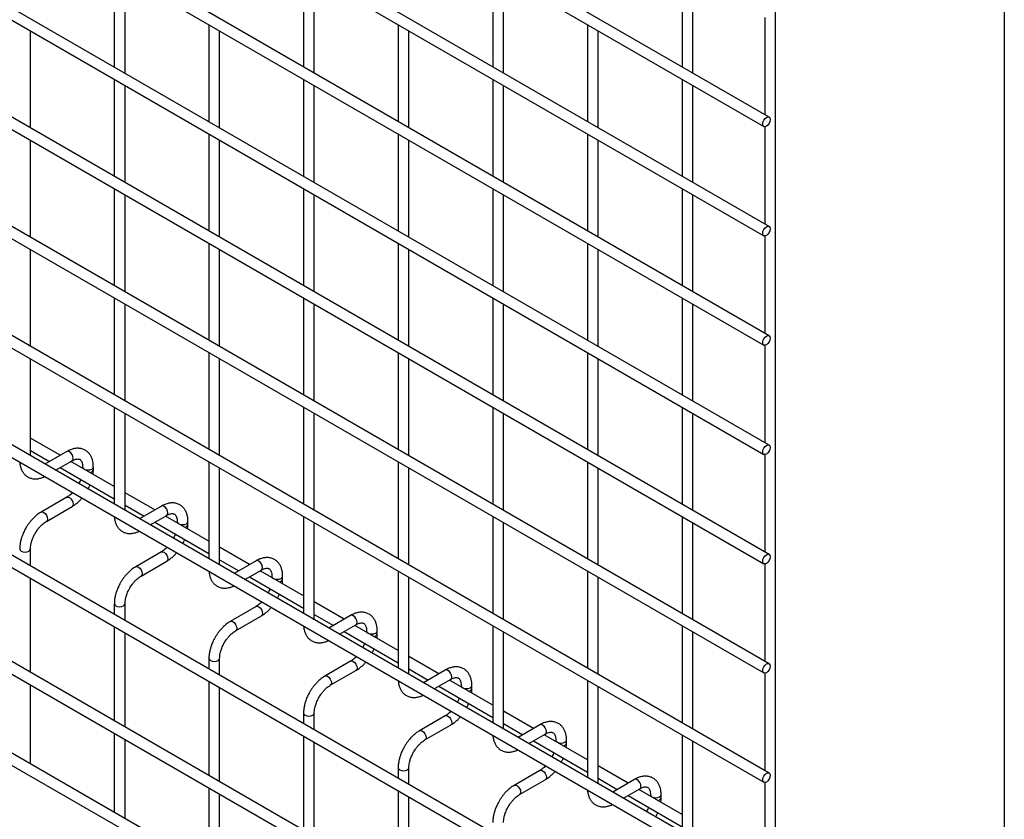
# Model space of a CAD drawing. Header units: inches. Extents: x 0.2 to 10.8, y 0.2 to 8.2.
# Tile 16 of 48: x 10.014 to 10.75, y 4.307 to 4.905. Entities that reach past the tile are written whole.
import ezdxf

# ---------------------------------------------------------------- set-up
doc = ezdxf.new("R2010")
doc.units = ezdxf.units.IN
doc.header["$MEASUREMENT"] = 0
doc.layers.add('TEXT', color=140, linetype='Continuous', lineweight=25)

msp = doc.modelspace()

# ---------------------------------------------------------------- linework, layer by layer
for p, q in [((10.57427, 4.8318), (8.10258, 6.25868)), ((8.09858, 6.25175), (10.57027, 4.82487)), ((10.57427, 4.75015), (8.10258, 6.17702)), ((8.09858, 6.1701), (10.57027, 4.74322)), ((10.57427, 4.66849), (8.10258, 6.09537)), ((8.09858, 6.08844), (10.57027, 4.66156)), ((10.57427, 4.58684), (8.10258, 6.01372)), ((8.09858, 6.00679), (10.57027, 4.57991)), ((10.57427, 4.50518), (8.10258, 5.93206)), ((8.09858, 5.92513), (10.57027, 4.49826)), ((10.57427, 4.42353), (8.10258, 5.85041)), ((8.09858, 5.84348), (10.57027, 4.4166)), ((10.57427, 4.34188), (8.10258, 5.76875)), ((8.09858, 5.76183), (10.57027, 4.33495)), ((8.09858, 5.68017), (10.57027, 4.25329)), ((10.57427, 4.26022), (8.10258, 5.6871)), ((10.57427, 4.17798), (8.10258, 5.60486)), ((8.09858, 5.59793), (10.57027, 4.17105)), ((8.09858, 5.51832), (10.57027, 4.09144)), ((10.48795, 4.1482), (8.18371, 5.4784)), ((10.57427, 4.03011), (8.10258, 5.45699)), ((8.09858, 5.45006), (10.57027, 4.02319)), ((10.5791, 4.2541), (10.5791, 5.33391)), ((10.08496, 4.94173), (10.08496, 4.86931)), ((10.09296, 4.86469), (10.09296, 4.93711)), ((10.22638, 4.94174), (10.22638, 4.86932)), ((10.23438, 4.8647), (10.23438, 4.93712)), ((10.3678, 4.94175), (10.3678, 4.86934)), ((10.3758, 4.86472), (10.3758, 4.93713)), ((10.50923, 4.94177), (10.50923, 4.86935)), ((10.51723, 4.86473), (10.51723, 4.93715)), ((10.15567, 4.90091), (10.15567, 4.82849)), ((10.29709, 4.90092), (10.29709, 4.8285)), ((10.43851, 4.90093), (10.43851, 4.82852)), ((10.5711, 4.90634), (10.5711, 4.83363)), ((10.02225, 4.82386), (10.02225, 4.89627)), ((10.16367, 4.82387), (10.16367, 4.89629)), ((10.30509, 4.82388), (10.30509, 4.8963)), ((10.44651, 4.8239), (10.44651, 4.89631)), ((10.08496, 4.86007), (10.08496, 4.78766)), ((10.22638, 4.86009), (10.22638, 4.78767)), ((10.3678, 4.8601), (10.3678, 4.78768)), ((10.50923, 4.86011), (10.50923, 4.7877)), ((10.09296, 4.78304), (10.09296, 4.85545)), ((10.23438, 4.78305), (10.23438, 4.85547)), ((10.3758, 4.78306), (10.3758, 4.85548)), ((10.51723, 4.78308), (10.51723, 4.85549)), ((10.15567, 4.81925), (10.15567, 4.74684)), ((10.29709, 4.81927), (10.29709, 4.74685)), ((10.43851, 4.81928), (10.43851, 4.74686)), ((10.5711, 4.82469), (10.5711, 4.75198)), ((10.02225, 4.7422), (10.02225, 4.81462)), ((10.16367, 4.74222), (10.16367, 4.81463)), ((10.30509, 4.74223), (10.30509, 4.81465)), ((10.44651, 4.74224), (10.44651, 4.81466)), ((10.08496, 4.77842), (10.08496, 4.706)), ((10.22638, 4.77843), (10.22638, 4.70601)), ((10.3678, 4.77844), (10.3678, 4.70603)), ((10.50923, 4.77846), (10.50923, 4.70604)), ((10.09296, 4.70138), (10.09296, 4.7738)), ((10.23438, 4.7014), (10.23438, 4.77381)), ((10.3758, 4.70141), (10.3758, 4.77383)), ((10.51723, 4.70142), (10.51723, 4.77384)), ((10.5711, 4.74303), (10.5711, 4.67032)), ((10.02225, 4.66055), (10.02225, 4.73297)), ((10.15567, 4.7376), (10.15567, 4.66518)), ((10.16367, 4.66056), (10.16367, 4.73298)), ((10.29709, 4.73761), (10.29709, 4.66519)), ((10.30509, 4.66058), (10.30509, 4.73299)), ((10.43851, 4.73762), (10.43851, 4.66521)), ((10.44651, 4.66059), (10.44651, 4.73301)), ((10.08496, 4.69676), (10.08496, 4.62435)), ((10.22638, 4.69678), (10.22638, 4.62436)), ((10.3678, 4.69679), (10.3678, 4.62437)), ((10.50923, 4.6968), (10.50923, 4.62439)), ((10.09296, 4.61973), (10.09296, 4.69215)), ((10.23438, 4.61974), (10.23438, 4.69216)), ((10.3758, 4.61976), (10.3758, 4.69217)), ((10.51723, 4.61977), (10.51723, 4.69219)), ((10.5711, 4.66138), (10.5711, 4.58867)), ((10.02225, 4.5789), (10.02225, 4.65131)), ((10.15567, 4.65594), (10.15567, 4.58353)), ((10.16367, 4.57891), (10.16367, 4.65133)), ((10.29709, 4.65596), (10.29709, 4.58354)), ((10.30509, 4.57892), (10.30509, 4.65134)), ((10.43851, 4.65597), (10.43851, 4.58355)), ((10.44651, 4.57894), (10.44651, 4.65135)), ((10.08496, 4.61511), (10.08496, 4.54269)), ((10.22638, 4.61512), (10.22638, 4.54271)), ((10.3678, 4.61514), (10.3678, 4.54272)), ((10.50923, 4.61515), (10.50923, 4.54273)), ((10.09296, 4.53808), (10.09296, 4.61049)), ((10.23438, 4.53809), (10.23438, 4.61051)), ((10.3758, 4.5381), (10.3758, 4.61052)), ((10.51723, 4.53811), (10.51723, 4.61053)), ((10.04455, 4.57923), (10.02225, 4.59211)), ((10.02225, 4.58287), (10.03655, 4.57461)), ((10.04941, 4.58204), (10.03311, 4.57263)), ((10.5711, 4.57973), (10.5711, 4.50702)), ((10.04111, 4.56801), (10.05341, 4.57511)), ((10.04455, 4.57), (10.08496, 4.54667)), ((10.08496, 4.5559), (10.05255, 4.57461)), ((10.06131, 4.57055), (10.06131, 4.56956)), ((10.06931, 4.56847), (10.06931, 4.57055)), ((10.15567, 4.57429), (10.15567, 4.50187)), ((10.16367, 4.49725), (10.16367, 4.56967)), ((10.29709, 4.5743), (10.29709, 4.50189)), ((10.30509, 4.49727), (10.30509, 4.56968)), ((10.43851, 4.57432), (10.43851, 4.5019)), ((10.44651, 4.49728), (10.44651, 4.5697)), ((10.04941, 4.54787), (10.03022, 4.53679)), ((10.11526, 4.53841), (10.09296, 4.55129)), ((10.03422, 4.52986), (10.05341, 4.54094)), ((10.09296, 4.54205), (10.10726, 4.53379)), ((10.12012, 4.54122), (10.10382, 4.53181)), ((10.11182, 4.52719), (10.12412, 4.53429)), ((10.15567, 4.51508), (10.12326, 4.53379)), ((10.22638, 4.53347), (10.22638, 4.46105)), ((10.3678, 4.53348), (10.3678, 4.46107)), ((10.50923, 4.5335), (10.50923, 4.46108)), ((10.11526, 4.52917), (10.15567, 4.50585)), ((10.13202, 4.52973), (10.13202, 4.52874)), ((10.14002, 4.52765), (10.14002, 4.52973)), ((10.23438, 4.45643), (10.23438, 4.52885)), ((10.3758, 4.45645), (10.3758, 4.52886)), ((10.51723, 4.45646), (10.51723, 4.52888)), ((10.18597, 4.49759), (10.16367, 4.51047)), ((10.02225, 4.49665), (10.02225, 4.50913)), ((10.12012, 4.50705), (10.10093, 4.49596)), ((10.10493, 4.48904), (10.12412, 4.50012)), ((10.16367, 4.50123), (10.17797, 4.49297)), ((10.19084, 4.5004), (10.17453, 4.49099)), ((10.5711, 4.49807), (10.5711, 4.42536)), ((10.18253, 4.48637), (10.19483, 4.49347)), ((10.18597, 4.48835), (10.22638, 4.46503)), ((10.22638, 4.47426), (10.19397, 4.49297)), ((10.20273, 4.48891), (10.20273, 4.48792)), ((10.21073, 4.48683), (10.21073, 4.48891)), ((10.29709, 4.49265), (10.29709, 4.42023)), ((10.30509, 4.41561), (10.30509, 4.48803)), ((10.43851, 4.49266), (10.43851, 4.42025)), ((10.44651, 4.41563), (10.44651, 4.48804)), ((10.02225, 4.41704), (10.02225, 4.48742)), ((10.08496, 4.46831), (10.08496, 4.46045)), ((10.09296, 4.45583), (10.09296, 4.46831)), ((10.19084, 4.46623), (10.17164, 4.45514)), ((10.25668, 4.45677), (10.23438, 4.46964)), ((10.17564, 4.44822), (10.19483, 4.4593)), ((10.23438, 4.46041), (10.24868, 4.45215)), ((10.26155, 4.45958), (10.24524, 4.45017)), ((10.25324, 4.44555), (10.26555, 4.45265)), ((10.29709, 4.43344), (10.26468, 4.45215)), ((10.3678, 4.45183), (10.3678, 4.37941)), ((10.50923, 4.45184), (10.50923, 4.37943)), ((10.08496, 4.45121), (10.08496, 4.38084)), ((10.09296, 4.37622), (10.09296, 4.44659)), ((10.25668, 4.44753), (10.29709, 4.42421)), ((10.27344, 4.44809), (10.27344, 4.4471)), ((10.28144, 4.44601), (10.28144, 4.44809)), ((10.3758, 4.37479), (10.3758, 4.44721)), ((10.51723, 4.37481), (10.51723, 4.44722)), ((10.15567, 4.42749), (10.15567, 4.41963)), ((10.16367, 4.41501), (10.16367, 4.42749)), ((10.26155, 4.42541), (10.24235, 4.41432)), ((10.32739, 4.41595), (10.30509, 4.42882)), ((10.24635, 4.4074), (10.26555, 4.41848)), ((10.30509, 4.41959), (10.31939, 4.41133)), ((10.33226, 4.41876), (10.31595, 4.40935)), ((10.5711, 4.41642), (10.5711, 4.34371)), ((10.02225, 4.34974), (10.02225, 4.4078)), ((10.15567, 4.41039), (10.15567, 4.34002)), ((10.32395, 4.40473), (10.33626, 4.41183)), ((10.3678, 4.39262), (10.33539, 4.41133)), ((10.34415, 4.40727), (10.34415, 4.40628)), ((10.35215, 4.40519), (10.35215, 4.40727)), ((10.43851, 4.41101), (10.43851, 4.33859)), ((10.16367, 4.3354), (10.16367, 4.40577)), ((10.32739, 4.40671), (10.3678, 4.38338)), ((10.44651, 4.33397), (10.44651, 4.40639)), ((10.22638, 4.38667), (10.22638, 4.37881)), ((10.23438, 4.37419), (10.23438, 4.38667)), ((10.3981, 4.37513), (10.3758, 4.388)), ((10.33226, 4.38459), (10.31306, 4.3735)), ((10.3758, 4.37877), (10.3901, 4.37051)), ((10.40297, 4.37794), (10.38666, 4.36853)), ((10.08496, 4.3716), (10.08496, 4.31259)), ((10.31706, 4.36658), (10.33626, 4.37766)), ((10.39466, 4.36391), (10.40697, 4.37101)), ((10.43851, 4.3518), (10.4061, 4.37051)), ((10.09296, 4.30892), (10.09296, 4.36698)), ((10.22638, 4.36957), (10.22638, 4.2992)), ((10.23438, 4.29458), (10.23438, 4.36495)), ((10.3981, 4.36589), (10.43851, 4.34256)), ((10.41486, 4.36645), (10.41486, 4.36546)), ((10.42286, 4.36437), (10.42286, 4.36645)), ((10.50923, 4.37019), (10.50923, 4.29777)), ((10.51723, 4.29315), (10.51723, 4.36557)), ((10.022, 4.34893), (10.02225, 4.34974)), ((10.29709, 4.34585), (10.29709, 4.33799)), ((10.30509, 4.33337), (10.30509, 4.34585)), ((10.40297, 4.34377), (10.38377, 4.33268)), ((10.46881, 4.33431), (10.44651, 4.34718)), ((10.38777, 4.32576), (10.40697, 4.33684)), ((10.44651, 4.33795), (10.46081, 4.32969)), ((10.47368, 4.33712), (10.45737, 4.3277)), ((10.5711, 4.33476), (10.5711, 4.26205)), ((10.15567, 4.33078), (10.15567, 4.27177)), ((10.29709, 4.32875), (10.29709, 4.25838)), ((10.46537, 4.32309), (10.47768, 4.33019)), ((10.50923, 4.31098), (10.47681, 4.32969)), ((10.16367, 4.2681), (10.16367, 4.32616)), ((10.30509, 4.25376), (10.30509, 4.32413)), ((10.46881, 4.32507), (10.50923, 4.30174)), ((10.48557, 4.32563), (10.48557, 4.32464)), ((10.49357, 4.32355), (10.49357, 4.32563)), ((10.09271, 4.30811), (10.09296, 4.30892))]:
    msp.add_line(p, q)
at = {"flags": 128}
for points in [[(10.5751, 4.82997), (10.57488, 4.8286), (10.57427, 4.82718), (10.57335, 4.82594), (10.57227, 4.82507), (10.57119, 4.82469), (10.57027, 4.82487), (10.56966, 4.82558), (10.56944, 4.8267), (10.56966, 4.82808), (10.57027, 4.82949), (10.57119, 4.83073), (10.57227, 4.8316), (10.57335, 4.83198), (10.57427, 4.8318), (10.57488, 4.8311), (10.5751, 4.82997)], [(10.5751, 4.74832), (10.57488, 4.74694), (10.57427, 4.74553), (10.57335, 4.74429), (10.57227, 4.74342), (10.57119, 4.74304), (10.57027, 4.74322), (10.56966, 4.74392), (10.56944, 4.74505), (10.56966, 4.74642), (10.57027, 4.74784), (10.57119, 4.74908), (10.57227, 4.74995), (10.57335, 4.75032), (10.57427, 4.75015), (10.57488, 4.74944), (10.5751, 4.74832)], [(10.5751, 4.66666), (10.57488, 4.66529), (10.57427, 4.66387), (10.57335, 4.66264), (10.57227, 4.66176), (10.57119, 4.66139), (10.57027, 4.66156), (10.56966, 4.66227), (10.56944, 4.6634), (10.56966, 4.66477), (10.57027, 4.66618), (10.57119, 4.66742), (10.57227, 4.66829), (10.57335, 4.66867), (10.57427, 4.66849), (10.57488, 4.66779), (10.5751, 4.66666)], [(10.5751, 4.58501), (10.57488, 4.58363), (10.57427, 4.58222), (10.57335, 4.58098), (10.57227, 4.58011), (10.57119, 4.57973), (10.57027, 4.57991), (10.56966, 4.58062), (10.56944, 4.58174), (10.56966, 4.58312), (10.57027, 4.58453), (10.57119, 4.58577), (10.57227, 4.58664), (10.57335, 4.58702), (10.57427, 4.58684), (10.57488, 4.58613), (10.5751, 4.58501)], [(10.05341, 4.57511), (10.05341, 4.57511), (10.05403, 4.57582), (10.05424, 4.57694), (10.05403, 4.57832), (10.05341, 4.57973), (10.0525, 4.58097), (10.05141, 4.58184), (10.05033, 4.58222), (10.04941, 4.58204)], [(10.06131, 4.57054), (10.06161, 4.56967), (10.06248, 4.56892), (10.06378, 4.56842), (10.06531, 4.56824), (10.06684, 4.56842), (10.06814, 4.56892), (10.069, 4.56967), (10.06931, 4.57054)], [(10.04941, 4.54787), (10.05033, 4.54805), (10.05141, 4.54767), (10.0525, 4.5468), (10.05341, 4.54556), (10.05403, 4.54415), (10.05424, 4.54277), (10.05403, 4.54165), (10.05341, 4.54094), (10.05341, 4.54094)], [(10.12412, 4.53429), (10.12412, 4.53429), (10.12474, 4.535), (10.12495, 4.53612), (10.12474, 4.5375), (10.12412, 4.53891), (10.12321, 4.54015), (10.12212, 4.54102), (10.12104, 4.5414), (10.12012, 4.54122)], [(10.0302, 4.53677), (10.03022, 4.53679), (10.03113, 4.53696), (10.03222, 4.53659), (10.0333, 4.53571), (10.03422, 4.53448), (10.03483, 4.53306), (10.03504, 4.53169)], [(10.03504, 4.53169), (10.03483, 4.53056), (10.03422, 4.52986), (10.0342, 4.52985)], [(10.13202, 4.52972), (10.13232, 4.52885), (10.13319, 4.5281), (10.13449, 4.5276), (10.13602, 4.52742), (10.13755, 4.5276), (10.13885, 4.5281), (10.13971, 4.52885), (10.14002, 4.52972)], [(10.01425, 4.50915), (10.01425, 4.50913), (10.01455, 4.50825), (10.01542, 4.5075)], [(10.01542, 4.5075), (10.01672, 4.507), (10.01825, 4.50682), (10.01978, 4.507), (10.02108, 4.5075), (10.02195, 4.50825), (10.02225, 4.50913), (10.02225, 4.50914)], [(10.12012, 4.50705), (10.12104, 4.50723), (10.12212, 4.50685), (10.12321, 4.50598), (10.12412, 4.50474), (10.12474, 4.50332), (10.12495, 4.50195), (10.12474, 4.50083), (10.12412, 4.50012), (10.12412, 4.50012)], [(10.5751, 4.50335), (10.57488, 4.50198), (10.57427, 4.50057), (10.57335, 4.49933), (10.57227, 4.49845), (10.57119, 4.49808), (10.57027, 4.49826), (10.56966, 4.49896), (10.56944, 4.50009), (10.56966, 4.50146), (10.57027, 4.50288), (10.57119, 4.50411), (10.57227, 4.50499), (10.57335, 4.50536), (10.57427, 4.50518), (10.57488, 4.50448), (10.5751, 4.50335)], [(10.10091, 4.49595), (10.10093, 4.49596), (10.10184, 4.49614), (10.10293, 4.49577), (10.10401, 4.49489), (10.10493, 4.49366), (10.10554, 4.49224), (10.10575, 4.49087)], [(10.19483, 4.49347), (10.19483, 4.49347), (10.19545, 4.49418), (10.19566, 4.4953), (10.19545, 4.49668), (10.19483, 4.49809), (10.19392, 4.49933), (10.19283, 4.5002), (10.19175, 4.50058), (10.19084, 4.5004)], [(10.10575, 4.49087), (10.10554, 4.48974), (10.10493, 4.48904), (10.10492, 4.48903)], [(10.20273, 4.4889), (10.20303, 4.48803), (10.2039, 4.48728), (10.2052, 4.48678), (10.20673, 4.4866), (10.20826, 4.48678), (10.20956, 4.48728), (10.21043, 4.48803), (10.21073, 4.4889)], [(10.08496, 4.46833), (10.08496, 4.46831), (10.08527, 4.46743), (10.08613, 4.46668)], [(10.08613, 4.46668), (10.08743, 4.46618), (10.08896, 4.466), (10.09049, 4.46618), (10.09179, 4.46668), (10.09266, 4.46743), (10.09296, 4.46831), (10.09296, 4.46832)], [(10.19084, 4.46623), (10.19175, 4.46641), (10.19283, 4.46603), (10.19392, 4.46516), (10.19483, 4.46392), (10.19545, 4.4625), (10.19566, 4.46113), (10.19545, 4.46), (10.19483, 4.4593), (10.19483, 4.4593)], [(10.26555, 4.45265), (10.26555, 4.45265), (10.26616, 4.45336), (10.26637, 4.45448), (10.26616, 4.45586), (10.26555, 4.45727), (10.26463, 4.45851), (10.26355, 4.45938), (10.26246, 4.45976), (10.26155, 4.45958)], [(10.17162, 4.45513), (10.17164, 4.45514), (10.17255, 4.45532), (10.17364, 4.45495), (10.17472, 4.45407), (10.17564, 4.45284), (10.17625, 4.45142), (10.17647, 4.45005)], [(10.17647, 4.45005), (10.17625, 4.44892), (10.17564, 4.44822), (10.17563, 4.44821)], [(10.27344, 4.44808), (10.27374, 4.44721), (10.27461, 4.44646), (10.27591, 4.44596), (10.27744, 4.44578), (10.27897, 4.44596), (10.28027, 4.44646), (10.28114, 4.44721), (10.28144, 4.44808)], [(10.15567, 4.42751), (10.15567, 4.42749), (10.15598, 4.42661), (10.15684, 4.42586)], [(10.15684, 4.42586), (10.15814, 4.42536), (10.15967, 4.42518), (10.1612, 4.42536), (10.1625, 4.42586), (10.16337, 4.42661), (10.16367, 4.42749), (10.16367, 4.4275)], [(10.26155, 4.42541), (10.26246, 4.42559), (10.26355, 4.42521), (10.26463, 4.42434), (10.26555, 4.4231), (10.26616, 4.42168), (10.26637, 4.42031), (10.26616, 4.41918), (10.26555, 4.41848), (10.26555, 4.41848)], [(10.5751, 4.4217), (10.57488, 4.42032), (10.57427, 4.41891), (10.57335, 4.41767), (10.57227, 4.4168), (10.57119, 4.41642), (10.57027, 4.4166), (10.56966, 4.41731), (10.56944, 4.41843), (10.56966, 4.41981), (10.57027, 4.42122), (10.57119, 4.42246), (10.57227, 4.42333), (10.57335, 4.42371), (10.57427, 4.42353), (10.57488, 4.42282), (10.5751, 4.4217)], [(10.24233, 4.41431), (10.24235, 4.41432), (10.24327, 4.4145), (10.24435, 4.41413), (10.24543, 4.41325), (10.24635, 4.41201), (10.24696, 4.4106), (10.24718, 4.40923)], [(10.33626, 4.41183), (10.33626, 4.41183), (10.33687, 4.41254), (10.33708, 4.41366), (10.33687, 4.41504), (10.33626, 4.41645), (10.33534, 4.41769), (10.33426, 4.41856), (10.33317, 4.41894), (10.33226, 4.41876)], [(10.24718, 4.40923), (10.24696, 4.4081), (10.24635, 4.4074), (10.24634, 4.40739)], [(10.34415, 4.40726), (10.34446, 4.40639), (10.34532, 4.40564), (10.34662, 4.40514), (10.34815, 4.40496), (10.34968, 4.40514), (10.35098, 4.40564), (10.35185, 4.40639), (10.35215, 4.40726)], [(10.22638, 4.38669), (10.22638, 4.38667), (10.22669, 4.38579), (10.22755, 4.38504)], [(10.22755, 4.38504), (10.22885, 4.38454), (10.23038, 4.38436), (10.23191, 4.38454), (10.23321, 4.38504), (10.23408, 4.38579), (10.23438, 4.38667), (10.23438, 4.38668)], [(10.33226, 4.38459), (10.33317, 4.38476), (10.33426, 4.38439), (10.33534, 4.38352), (10.33626, 4.38228), (10.33687, 4.38086), (10.33708, 4.37949), (10.33687, 4.37836), (10.33626, 4.37766), (10.33626, 4.37766)], [(10.40697, 4.37101), (10.40697, 4.37101), (10.40758, 4.37172), (10.4078, 4.37284), (10.40758, 4.37422), (10.40697, 4.37563), (10.40605, 4.37687), (10.40497, 4.37774), (10.40388, 4.37812), (10.40297, 4.37794)], [(10.31304, 4.37349), (10.31306, 4.3735), (10.31398, 4.37368), (10.31506, 4.37331), (10.31614, 4.37243), (10.31706, 4.37119), (10.31767, 4.36978), (10.31789, 4.36841)], [(10.31789, 4.36841), (10.31767, 4.36728), (10.31706, 4.36658), (10.31705, 4.36657)], [(10.41486, 4.36644), (10.41517, 4.36557), (10.41603, 4.36482), (10.41733, 4.36432), (10.41886, 4.36414), (10.42039, 4.36432), (10.42169, 4.36482), (10.42256, 4.36557), (10.42286, 4.36644)], [(10.29709, 4.34587), (10.29709, 4.34585), (10.2974, 4.34497), (10.29826, 4.34422)], [(10.29826, 4.34422), (10.29956, 4.34372), (10.30109, 4.34354), (10.30262, 4.34372), (10.30392, 4.34422), (10.30479, 4.34497), (10.30509, 4.34585), (10.30509, 4.34586)], [(10.40297, 4.34377), (10.40388, 4.34394), (10.40497, 4.34357), (10.40605, 4.34269), (10.40697, 4.34146), (10.40758, 4.34004), (10.4078, 4.33867), (10.40758, 4.33754), (10.40697, 4.33684), (10.40697, 4.33684)], [(10.5751, 4.34005), (10.57488, 4.33867), (10.57427, 4.33726), (10.57335, 4.33602), (10.57227, 4.33515), (10.57119, 4.33477), (10.57027, 4.33495), (10.56966, 4.33565), (10.56944, 4.33678), (10.56966, 4.33815), (10.57027, 4.33957), (10.57119, 4.3408), (10.57227, 4.34168), (10.57335, 4.34205), (10.57427, 4.34188), (10.57488, 4.34117), (10.5751, 4.34005)], [(10.47768, 4.33019), (10.47768, 4.33019), (10.47829, 4.3309), (10.47851, 4.33202), (10.47829, 4.3334), (10.47768, 4.33481), (10.47676, 4.33605), (10.47568, 4.33692), (10.4746, 4.3373), (10.47368, 4.33712)], [(10.38375, 4.33267), (10.38377, 4.33268), (10.38469, 4.33286), (10.38577, 4.33249), (10.38685, 4.33161), (10.38777, 4.33037), (10.38838, 4.32896), (10.3886, 4.32759)], [(10.3886, 4.32759), (10.38838, 4.32646), (10.38777, 4.32576), (10.38776, 4.32575)], [(10.48557, 4.32562), (10.48588, 4.32475), (10.48674, 4.324), (10.48804, 4.3235), (10.48957, 4.32332), (10.4911, 4.3235), (10.4924, 4.324), (10.49327, 4.32475), (10.49357, 4.32562)]]:
    msp.add_lwpolyline(points, dxfattribs=at)
for centre in [(10.06665, 4.56906), (10.13736, 4.52824), (10.20808, 4.48742), (10.27879, 4.4466), (10.3495, 4.40578), (10.42021, 4.36496), (10.49092, 4.32414)]:
    msp.add_arc(centre, 0.00272, 274.62896, 347.23497)
for points, knots in [([(10.06928, 4.57054), (10.06928, 4.57113), (10.06927, 4.5726), (10.06891, 4.57483), (10.06821, 4.57718), (10.06712, 4.57934), (10.06564, 4.58124), (10.06375, 4.58281), (10.06143, 4.58396), (10.05886, 4.58451), (10.05616, 4.58448), (10.05351, 4.58391), (10.05124, 4.58307), (10.0499, 4.58228), (10.04942, 4.58199)], [0, 0, 0, 0, 0.055567, 0.138504, 0.222425, 0.30696, 0.392199, 0.479244, 0.570497, 0.669499, 0.760713, 0.85404, 0.947565, 1, 1, 1, 1]), ([(10.05341, 4.5751), (10.05384, 4.57533), (10.05475, 4.57584), (10.05604, 4.57627), (10.05722, 4.57649), (10.05822, 4.57646), (10.05905, 4.57623), (10.0597, 4.57581), (10.06033, 4.57504), (10.06085, 4.57395), (10.06119, 4.57247), (10.06135, 4.5713), (10.0613, 4.57059), (10.0613, 4.57055)], [0, 0, 0, 0, 0.076428, 0.164725, 0.254558, 0.348532, 0.453621, 0.589733, 0.695706, 0.796658, 0.895931, 0.994242, 1, 1, 1, 1]), ([(10.01431, 4.57424), (10.01431, 4.57411), (10.01432, 4.5731), (10.01465, 4.57131), (10.01534, 4.56894), (10.01642, 4.56678), (10.0179, 4.56486), (10.01978, 4.56328), (10.02209, 4.56213), (10.02466, 4.56156), (10.02735, 4.56157), (10.03001, 4.56214), (10.03192, 4.56279), (10.03291, 4.56335), (10.03304, 4.56343)], [0, 0, 0, 0, 0.013723, 0.10406, 0.195472, 0.287558, 0.380399, 0.475166, 0.574431, 0.682027, 0.781307, 0.88292, 0.98483, 1, 1, 1, 1]), ([(10.06907, 4.56508), (10.06918, 4.56594), (10.06932, 4.5671), (10.06929, 4.56819), (10.06928, 4.56846)], [0, 0, 0, 0, 0.751133, 1, 1, 1, 1]), ([(10.05984, 4.56117), (10.05979, 4.56102), (10.05954, 4.56031), (10.05908, 4.55924), (10.0586, 4.55835), (10.05842, 4.55801)], [0, 0, 0, 0, 0.1388369, 0.673422, 1, 1, 1, 1]), ([(10.06534, 4.55402), (10.06573, 4.55474), (10.06628, 4.55576), (10.06672, 4.55682), (10.06685, 4.55712)], [0, 0, 0, 0, 0.7072491, 1, 1, 1, 1]), ([(10.05381, 4.55144), (10.05341, 4.55103), (10.05252, 4.55011), (10.0511, 4.54897), (10.05002, 4.54819), (10.04948, 4.54791), (10.04942, 4.54788)], [0, 0, 0, 0, 0.2789557, 0.6142635, 0.9553255, 1, 1, 1, 1]), ([(10.05341, 4.54099), (10.05377, 4.54119), (10.05495, 4.54183), (10.05681, 4.54326), (10.0589, 4.54515), (10.06023, 4.54654), (10.06084, 4.5473), (10.06089, 4.54735)], [0, 0, 0, 0, 0.1354788, 0.4394257, 0.7219268, 0.9798731, 1, 1, 1, 1]), ([(10.13999, 4.52972), (10.13999, 4.53031), (10.13998, 4.53178), (10.13962, 4.53401), (10.13892, 4.53636), (10.13783, 4.53852), (10.13635, 4.54042), (10.13446, 4.54199), (10.13214, 4.54314), (10.12957, 4.54369), (10.12688, 4.54366), (10.12422, 4.54309), (10.12196, 4.54225), (10.12061, 4.54146), (10.12013, 4.54117)], [0, 0, 0, 0, 0.055567, 0.138504, 0.222425, 0.30696, 0.392199, 0.479244, 0.570497, 0.669499, 0.760713, 0.85404, 0.947565, 1, 1, 1, 1]), ([(10.03022, 4.53674), (10.02989, 4.53656), (10.02873, 4.53594), (10.02689, 4.53453), (10.02477, 4.53264), (10.02302, 4.53076), (10.02151, 4.5289), (10.02015, 4.52701), (10.0193, 4.52561), (10.01888, 4.5249)], [0, 0, 0, 0, 0.07606, 0.263025, 0.437356, 0.597789, 0.719605, 0.857445, 1, 1, 1, 1]), ([(10.08502, 4.53342), (10.08502, 4.53329), (10.08504, 4.53227), (10.08536, 4.53049), (10.08605, 4.52812), (10.08714, 4.52596), (10.08861, 4.52404), (10.09049, 4.52246), (10.0928, 4.52131), (10.09537, 4.52074), (10.09806, 4.52075), (10.10072, 4.52132), (10.10263, 4.52197), (10.10363, 4.52253), (10.10375, 4.52261)], [0, 0, 0, 0, 0.013723, 0.10406, 0.195472, 0.287558, 0.380399, 0.475166, 0.574431, 0.682027, 0.781307, 0.88292, 0.98483, 1, 1, 1, 1]), ([(10.12412, 4.53428), (10.12455, 4.53451), (10.12546, 4.53502), (10.12675, 4.53545), (10.12793, 4.53567), (10.12893, 4.53564), (10.12976, 4.53541), (10.13041, 4.53499), (10.13104, 4.53422), (10.13156, 4.53313), (10.1319, 4.53165), (10.13206, 4.53048), (10.13201, 4.52977), (10.13201, 4.52973)], [0, 0, 0, 0, 0.076428, 0.164725, 0.254558, 0.348532, 0.453621, 0.589733, 0.695706, 0.796658, 0.895931, 0.994242, 1, 1, 1, 1]), ([(10.01888, 4.5249), (10.01826, 4.52376), (10.0174, 4.52216), (10.01637, 4.51972), (10.01562, 4.51763), (10.01493, 4.51514), (10.01447, 4.51258), (10.01424, 4.51055), (10.01427, 4.50943), (10.01428, 4.50915)], [0, 0, 0, 0, 0.2211311, 0.3112903, 0.45988, 0.6125684, 0.7749694, 0.9430079, 1, 1, 1, 1]), ([(10.0258, 4.5209), (10.02636, 4.5218), (10.02714, 4.52306), (10.02845, 4.52477), (10.0296, 4.52611), (10.03102, 4.52752), (10.0325, 4.52874), (10.03359, 4.52952), (10.03414, 4.52981), (10.03421, 4.52984)], [0, 0, 0, 0, 0.233129, 0.3279445, 0.4832131, 0.6411945, 0.806921, 0.975516, 1, 1, 1, 1]), ([(10.13978, 4.52426), (10.13989, 4.52512), (10.14004, 4.52628), (10.14, 4.52737), (10.13999, 4.52764)], [0, 0, 0, 0, 0.751133, 1, 1, 1, 1]), ([(10.02226, 4.50914), (10.02228, 4.50973), (10.02231, 4.51094), (10.02266, 4.51302), (10.02319, 4.51503), (10.02385, 4.51689), (10.02466, 4.5188), (10.02538, 4.52012), (10.0258, 4.5209)], [0, 0, 0, 0, 0.169404, 0.352436, 0.534098, 0.667609, 0.805654, 1, 1, 1, 1]), ([(10.13055, 4.52035), (10.1305, 4.5202), (10.13025, 4.51949), (10.12979, 4.51842), (10.12931, 4.51753), (10.12913, 4.51719)], [0, 0, 0, 0, 0.1388369, 0.673422, 1, 1, 1, 1]), ([(10.12452, 4.51062), (10.12412, 4.51021), (10.12323, 4.50929), (10.12181, 4.50815), (10.12073, 4.50737), (10.12019, 4.50709), (10.12013, 4.50706)], [0, 0, 0, 0, 0.278956, 0.614263, 0.955326, 1, 1, 1, 1]), ([(10.13605, 4.5132), (10.13644, 4.51392), (10.137, 4.51494), (10.13743, 4.51599), (10.13756, 4.5163)], [0, 0, 0, 0, 0.707249, 1, 1, 1, 1]), ([(10.12412, 4.50017), (10.12448, 4.50037), (10.12566, 4.50101), (10.12753, 4.50244), (10.12961, 4.50433), (10.13095, 4.50572), (10.13156, 4.50648), (10.1316, 4.50653)], [0, 0, 0, 0, 0.135479, 0.439426, 0.721927, 0.979873, 1, 1, 1, 1]), ([(10.2107, 4.4889), (10.2107, 4.48949), (10.2107, 4.49096), (10.21033, 4.49319), (10.20963, 4.49554), (10.20854, 4.4977), (10.20706, 4.4996), (10.20517, 4.50117), (10.20285, 4.50232), (10.20028, 4.50287), (10.19759, 4.50283), (10.19493, 4.50227), (10.19267, 4.50143), (10.19132, 4.50064), (10.19084, 4.50035)], [0, 0, 0, 0, 0.055567, 0.138504, 0.222425, 0.30696, 0.392199, 0.479244, 0.570497, 0.669499, 0.760713, 0.85404, 0.947565, 1, 1, 1, 1]), ([(10.10093, 4.49592), (10.1006, 4.49574), (10.09945, 4.49512), (10.0976, 4.49371), (10.09548, 4.49182), (10.09373, 4.48994), (10.09222, 4.48808), (10.09086, 4.48619), (10.09001, 4.48479), (10.08959, 4.48408)], [0, 0, 0, 0, 0.07606, 0.263025, 0.437356, 0.597789, 0.719605, 0.857445, 1, 1, 1, 1]), ([(10.09651, 4.48008), (10.09707, 4.48098), (10.09785, 4.48224), (10.09916, 4.48395), (10.10031, 4.48529), (10.10173, 4.4867), (10.10321, 4.48792), (10.1043, 4.4887), (10.10485, 4.48899), (10.10492, 4.48902)], [0, 0, 0, 0, 0.233129, 0.3279445, 0.4832131, 0.6411945, 0.806921, 0.975516, 1, 1, 1, 1]), ([(10.15573, 4.4926), (10.15573, 4.49247), (10.15575, 4.49145), (10.15607, 4.48967), (10.15676, 4.4873), (10.15785, 4.48513), (10.15932, 4.48322), (10.1612, 4.48164), (10.16351, 4.48049), (10.16608, 4.47992), (10.16877, 4.47993), (10.17143, 4.4805), (10.17334, 4.48115), (10.17434, 4.48171), (10.17446, 4.48179)], [0, 0, 0, 0, 0.013723, 0.10406, 0.195472, 0.287558, 0.380399, 0.475166, 0.574431, 0.682027, 0.781307, 0.88292, 0.98483, 1, 1, 1, 1]), ([(10.19483, 4.49346), (10.19526, 4.49369), (10.19618, 4.49419), (10.19746, 4.49463), (10.19865, 4.49485), (10.19964, 4.49482), (10.20047, 4.49459), (10.20112, 4.49417), (10.20175, 4.4934), (10.20227, 4.49231), (10.20261, 4.49083), (10.20277, 4.48966), (10.20272, 4.48895), (10.20272, 4.48891)], [0, 0, 0, 0, 0.076428, 0.164725, 0.254558, 0.348532, 0.453621, 0.589733, 0.695706, 0.796658, 0.895931, 0.994242, 1, 1, 1, 1]), ([(10.08959, 4.48408), (10.08897, 4.48294), (10.08811, 4.48134), (10.08708, 4.4789), (10.08633, 4.47681), (10.08564, 4.47432), (10.08518, 4.47176), (10.08495, 4.46973), (10.08499, 4.46861), (10.08499, 4.46833)], [0, 0, 0, 0, 0.2211311, 0.3112903, 0.45988, 0.6125684, 0.7749694, 0.9430079, 1, 1, 1, 1]), ([(10.21049, 4.48344), (10.2106, 4.4843), (10.21075, 4.48546), (10.21071, 4.48655), (10.2107, 4.48682)], [0, 0, 0, 0, 0.751133, 1, 1, 1, 1]), ([(10.09297, 4.46832), (10.09299, 4.46891), (10.09302, 4.47012), (10.09337, 4.4722), (10.09391, 4.47421), (10.09456, 4.47607), (10.09537, 4.47798), (10.09609, 4.4793), (10.09651, 4.48008)], [0, 0, 0, 0, 0.169404, 0.352436, 0.534098, 0.667609, 0.805654, 1, 1, 1, 1]), ([(10.20126, 4.47953), (10.20121, 4.47938), (10.20096, 4.47867), (10.2005, 4.4776), (10.20002, 4.47671), (10.19984, 4.47637)], [0, 0, 0, 0, 0.1388369, 0.673422, 1, 1, 1, 1]), ([(10.20676, 4.47238), (10.20715, 4.4731), (10.20771, 4.47412), (10.20814, 4.47517), (10.20827, 4.47548)], [0, 0, 0, 0, 0.707249, 1, 1, 1, 1]), ([(10.19523, 4.4698), (10.19483, 4.46938), (10.19394, 4.46847), (10.19252, 4.46733), (10.19144, 4.46655), (10.1909, 4.46627), (10.19084, 4.46624)], [0, 0, 0, 0, 0.278956, 0.614263, 0.955326, 1, 1, 1, 1]), ([(10.19483, 4.45935), (10.19519, 4.45955), (10.19637, 4.46019), (10.19824, 4.46162), (10.20032, 4.46351), (10.20166, 4.4649), (10.20227, 4.46566), (10.20231, 4.46571)], [0, 0, 0, 0, 0.135479, 0.439426, 0.721927, 0.979873, 1, 1, 1, 1]), ([(10.28141, 4.44808), (10.28141, 4.44867), (10.28141, 4.45014), (10.28104, 4.45236), (10.28034, 4.45472), (10.27925, 4.45688), (10.27777, 4.45878), (10.27588, 4.46035), (10.27357, 4.46149), (10.27099, 4.46205), (10.2683, 4.46201), (10.26565, 4.46145), (10.26338, 4.46061), (10.26203, 4.45981), (10.26155, 4.45953)], [0, 0, 0, 0, 0.055567, 0.138504, 0.222425, 0.30696, 0.392199, 0.479244, 0.570497, 0.669499, 0.760713, 0.85404, 0.947565, 1, 1, 1, 1]), ([(10.17164, 4.4551), (10.17131, 4.45492), (10.17016, 4.4543), (10.16831, 4.45289), (10.16619, 4.451), (10.16444, 4.44912), (10.16293, 4.44725), (10.16157, 4.44537), (10.16073, 4.44397), (10.1603, 4.44325)], [0, 0, 0, 0, 0.07606, 0.263025, 0.437356, 0.597789, 0.719605, 0.857445, 1, 1, 1, 1]), ([(10.22644, 4.45178), (10.22644, 4.45165), (10.22646, 4.45063), (10.22678, 4.44885), (10.22747, 4.44648), (10.22856, 4.44431), (10.23003, 4.4424), (10.23191, 4.44082), (10.23422, 4.43967), (10.23679, 4.4391), (10.23949, 4.43911), (10.24214, 4.43968), (10.24405, 4.44033), (10.24505, 4.44089), (10.24518, 4.44097)], [0, 0, 0, 0, 0.013723, 0.10406, 0.195472, 0.287558, 0.380399, 0.475166, 0.574431, 0.682027, 0.781307, 0.88292, 0.98483, 1, 1, 1, 1]), ([(10.26554, 4.45264), (10.26597, 4.45287), (10.26689, 4.45337), (10.26817, 4.45381), (10.26936, 4.45403), (10.27035, 4.454), (10.27118, 4.45377), (10.27183, 4.45335), (10.27246, 4.45258), (10.27299, 4.45149), (10.27332, 4.45001), (10.27348, 4.44884), (10.27344, 4.44813), (10.27343, 4.44809)], [0, 0, 0, 0, 0.0764275, 0.1647247, 0.2545582, 0.3485318, 0.4536211, 0.5897326, 0.6957057, 0.7966579, 0.8959306, 0.9942419, 1, 1, 1, 1]), ([(10.16723, 4.43926), (10.16778, 4.44016), (10.16856, 4.44142), (10.16987, 4.44313), (10.17102, 4.44447), (10.17244, 4.44588), (10.17392, 4.4471), (10.17501, 4.44788), (10.17556, 4.44816), (10.17563, 4.4482)], [0, 0, 0, 0, 0.233129, 0.3279445, 0.4832131, 0.6411945, 0.806921, 0.975516, 1, 1, 1, 1]), ([(10.2812, 4.44262), (10.28131, 4.44348), (10.28146, 4.44464), (10.28142, 4.44573), (10.28141, 4.446)], [0, 0, 0, 0, 0.751133, 1, 1, 1, 1]), ([(10.1603, 4.44325), (10.15968, 4.44212), (10.15882, 4.44052), (10.15779, 4.43808), (10.15704, 4.43599), (10.15635, 4.4335), (10.15589, 4.43094), (10.15566, 4.42891), (10.1557, 4.42779), (10.1557, 4.4275)], [0, 0, 0, 0, 0.2211311, 0.3112903, 0.45988, 0.6125684, 0.7749694, 0.9430079, 1, 1, 1, 1]), ([(10.16368, 4.4275), (10.1637, 4.42809), (10.16373, 4.4293), (10.16408, 4.43138), (10.16462, 4.43339), (10.16528, 4.43525), (10.16608, 4.43716), (10.1668, 4.43848), (10.16723, 4.43926)], [0, 0, 0, 0, 0.169404, 0.352436, 0.534098, 0.667609, 0.805654, 1, 1, 1, 1]), ([(10.27197, 4.43871), (10.27192, 4.43856), (10.27167, 4.43785), (10.27121, 4.43678), (10.27073, 4.43589), (10.27055, 4.43555)], [0, 0, 0, 0, 0.138837, 0.673422, 1, 1, 1, 1]), ([(10.27747, 4.43156), (10.27786, 4.43228), (10.27842, 4.4333), (10.27885, 4.43435), (10.27898, 4.43466)], [0, 0, 0, 0, 0.7072491, 1, 1, 1, 1]), ([(10.26594, 4.42898), (10.26554, 4.42856), (10.26465, 4.42765), (10.26323, 4.42651), (10.26215, 4.42573), (10.26161, 4.42545), (10.26155, 4.42542)], [0, 0, 0, 0, 0.278956, 0.614263, 0.955326, 1, 1, 1, 1]), ([(10.26554, 4.41853), (10.2659, 4.41873), (10.26708, 4.41937), (10.26895, 4.4208), (10.27103, 4.42269), (10.27237, 4.42408), (10.27298, 4.42484), (10.27302, 4.42489)], [0, 0, 0, 0, 0.135479, 0.439426, 0.721927, 0.979873, 1, 1, 1, 1]), ([(10.35212, 4.40726), (10.35212, 4.40785), (10.35212, 4.40932), (10.35175, 4.41154), (10.35105, 4.4139), (10.34996, 4.41606), (10.34848, 4.41796), (10.34659, 4.41953), (10.34428, 4.42067), (10.3417, 4.42123), (10.33901, 4.42119), (10.33636, 4.42063), (10.33409, 4.41979), (10.33275, 4.41899), (10.33226, 4.41871)], [0, 0, 0, 0, 0.055567, 0.138504, 0.222425, 0.30696, 0.392199, 0.479244, 0.570497, 0.669499, 0.760713, 0.85404, 0.947565, 1, 1, 1, 1]), ([(10.24235, 4.41428), (10.24202, 4.4141), (10.24087, 4.41348), (10.23902, 4.41207), (10.2369, 4.41018), (10.23515, 4.4083), (10.23364, 4.40643), (10.23228, 4.40454), (10.23144, 4.40315), (10.23101, 4.40243)], [0, 0, 0, 0, 0.07606, 0.263025, 0.437356, 0.597789, 0.719605, 0.857445, 1, 1, 1, 1]), ([(10.23794, 4.39843), (10.23849, 4.39934), (10.23927, 4.4006), (10.24058, 4.4023), (10.24173, 4.40365), (10.24315, 4.40506), (10.24463, 4.40628), (10.24573, 4.40706), (10.24627, 4.40734), (10.24634, 4.40738)], [0, 0, 0, 0, 0.233129, 0.327944, 0.483213, 0.641195, 0.806921, 0.975516, 1, 1, 1, 1]), ([(10.29715, 4.41096), (10.29715, 4.41083), (10.29717, 4.40981), (10.29749, 4.40803), (10.29818, 4.40566), (10.29927, 4.40349), (10.30074, 4.40158), (10.30262, 4.4), (10.30493, 4.39885), (10.30751, 4.39828), (10.3102, 4.39829), (10.31285, 4.39886), (10.31476, 4.39951), (10.31576, 4.40007), (10.31589, 4.40015)], [0, 0, 0, 0, 0.013723, 0.10406, 0.195472, 0.287558, 0.380399, 0.475166, 0.574431, 0.682027, 0.781307, 0.88292, 0.98483, 1, 1, 1, 1]), ([(10.33625, 4.41181), (10.33668, 4.41205), (10.3376, 4.41255), (10.33888, 4.41299), (10.34007, 4.41321), (10.34106, 4.41318), (10.34189, 4.41295), (10.34254, 4.41253), (10.34317, 4.41176), (10.3437, 4.41067), (10.34403, 4.40919), (10.34419, 4.40802), (10.34415, 4.40731), (10.34414, 4.40727)], [0, 0, 0, 0, 0.076428, 0.164725, 0.254558, 0.348532, 0.453621, 0.589733, 0.695706, 0.796658, 0.895931, 0.994242, 1, 1, 1, 1]), ([(10.23101, 4.40243), (10.23039, 4.4013), (10.22953, 4.3997), (10.22851, 4.39726), (10.22775, 4.39517), (10.22706, 4.39268), (10.2266, 4.39012), (10.22637, 4.38809), (10.22641, 4.38697), (10.22642, 4.38668)], [0, 0, 0, 0, 0.221131, 0.31129, 0.45988, 0.612568, 0.774969, 0.943008, 1, 1, 1, 1]), ([(10.35191, 4.4018), (10.35202, 4.40266), (10.35217, 4.40381), (10.35213, 4.4049), (10.35212, 4.40518)], [0, 0, 0, 0, 0.751133, 1, 1, 1, 1]), ([(10.23439, 4.38668), (10.23441, 4.38726), (10.23444, 4.38848), (10.23479, 4.39056), (10.23533, 4.39257), (10.23599, 4.39442), (10.23679, 4.39634), (10.23751, 4.39766), (10.23794, 4.39843)], [0, 0, 0, 0, 0.169404, 0.352436, 0.534098, 0.667609, 0.805654, 1, 1, 1, 1]), ([(10.34268, 4.39789), (10.34263, 4.39774), (10.34238, 4.39703), (10.34192, 4.39596), (10.34144, 4.39507), (10.34126, 4.39473)], [0, 0, 0, 0, 0.138837, 0.673422, 1, 1, 1, 1]), ([(10.34818, 4.39074), (10.34857, 4.39146), (10.34913, 4.39248), (10.34956, 4.39353), (10.34969, 4.39384)], [0, 0, 0, 0, 0.7072491, 1, 1, 1, 1]), ([(10.33665, 4.38816), (10.33625, 4.38774), (10.33536, 4.38683), (10.33394, 4.38569), (10.33286, 4.38491), (10.33232, 4.38463), (10.33226, 4.3846)], [0, 0, 0, 0, 0.278956, 0.614263, 0.955326, 1, 1, 1, 1]), ([(10.33625, 4.37771), (10.33661, 4.37791), (10.33779, 4.37855), (10.33966, 4.37997), (10.34174, 4.38187), (10.34308, 4.38326), (10.34369, 4.38402), (10.34373, 4.38407)], [0, 0, 0, 0, 0.135479, 0.439426, 0.721927, 0.979873, 1, 1, 1, 1]), ([(10.42283, 4.36644), (10.42283, 4.36703), (10.42283, 4.3685), (10.42246, 4.37072), (10.42176, 4.37308), (10.42067, 4.37524), (10.41919, 4.37714), (10.4173, 4.37871), (10.41499, 4.37985), (10.41241, 4.38041), (10.40972, 4.38037), (10.40707, 4.3798), (10.4048, 4.37897), (10.40346, 4.37817), (10.40297, 4.37789)], [0, 0, 0, 0, 0.055567, 0.138504, 0.222425, 0.30696, 0.392199, 0.479244, 0.570497, 0.669499, 0.760713, 0.85404, 0.947565, 1, 1, 1, 1]), ([(10.31307, 4.37346), (10.31273, 4.37328), (10.31158, 4.37266), (10.30973, 4.37125), (10.30761, 4.36936), (10.30586, 4.36748), (10.30435, 4.36561), (10.30299, 4.36372), (10.30215, 4.36233), (10.30172, 4.36161)], [0, 0, 0, 0, 0.07606, 0.263025, 0.437356, 0.597789, 0.719605, 0.857445, 1, 1, 1, 1]), ([(10.40696, 4.37099), (10.40739, 4.37123), (10.40831, 4.37173), (10.40959, 4.37217), (10.41078, 4.37239), (10.41177, 4.37236), (10.4126, 4.37213), (10.41325, 4.37171), (10.41388, 4.37094), (10.41441, 4.36985), (10.41474, 4.36837), (10.4149, 4.3672), (10.41486, 4.36649), (10.41485, 4.36645)], [0, 0, 0, 0, 0.0764275, 0.1647247, 0.2545582, 0.3485318, 0.4536211, 0.5897326, 0.6957057, 0.7966579, 0.8959306, 0.9942419, 1, 1, 1, 1]), ([(10.30865, 4.35761), (10.3092, 4.35852), (10.30998, 4.35978), (10.31129, 4.36148), (10.31244, 4.36283), (10.31386, 4.36424), (10.31534, 4.36546), (10.31644, 4.36624), (10.31699, 4.36652), (10.31705, 4.36656)], [0, 0, 0, 0, 0.233129, 0.327944, 0.483213, 0.641195, 0.806921, 0.975516, 1, 1, 1, 1]), ([(10.36786, 4.37014), (10.36787, 4.37001), (10.36788, 4.36899), (10.3682, 4.36721), (10.36889, 4.36484), (10.36998, 4.36267), (10.37145, 4.36076), (10.37333, 4.35918), (10.37564, 4.35803), (10.37822, 4.35746), (10.38091, 4.35747), (10.38356, 4.35804), (10.38547, 4.35869), (10.38647, 4.35925), (10.3866, 4.35933)], [0, 0, 0, 0, 0.013723, 0.10406, 0.195472, 0.287558, 0.380399, 0.475166, 0.574431, 0.682027, 0.781307, 0.88292, 0.98483, 1, 1, 1, 1]), ([(10.42262, 4.36098), (10.42273, 4.36184), (10.42288, 4.36299), (10.42284, 4.36408), (10.42283, 4.36436)], [0, 0, 0, 0, 0.751133, 1, 1, 1, 1]), ([(10.30172, 4.36161), (10.3011, 4.36048), (10.30024, 4.35888), (10.29922, 4.35644), (10.29846, 4.35435), (10.29777, 4.35186), (10.29731, 4.3493), (10.29708, 4.34727), (10.29712, 4.34615), (10.29713, 4.34586)], [0, 0, 0, 0, 0.221131, 0.31129, 0.45988, 0.612568, 0.774969, 0.943008, 1, 1, 1, 1]), ([(10.3051, 4.34586), (10.30512, 4.34644), (10.30515, 4.34766), (10.3055, 4.34974), (10.30604, 4.35175), (10.3067, 4.3536), (10.3075, 4.35552), (10.30823, 4.35684), (10.30865, 4.35761)], [0, 0, 0, 0, 0.169404, 0.352436, 0.534098, 0.667609, 0.805654, 1, 1, 1, 1]), ([(10.41339, 4.35707), (10.41334, 4.35692), (10.41309, 4.35621), (10.41263, 4.35514), (10.41216, 4.35425), (10.41197, 4.35391)], [0, 0, 0, 0, 0.138837, 0.673422, 1, 1, 1, 1]), ([(10.41889, 4.34992), (10.41928, 4.35064), (10.41984, 4.35166), (10.42027, 4.35271), (10.4204, 4.35302)], [0, 0, 0, 0, 0.707249, 1, 1, 1, 1]), ([(10.40736, 4.34734), (10.40696, 4.34692), (10.40607, 4.34601), (10.40465, 4.34486), (10.40357, 4.34409), (10.40303, 4.34381), (10.40297, 4.34378)], [0, 0, 0, 0, 0.278956, 0.614263, 0.955326, 1, 1, 1, 1]), ([(10.40696, 4.33689), (10.40732, 4.33708), (10.4085, 4.33772), (10.41037, 4.33915), (10.41245, 4.34105), (10.41379, 4.34244), (10.4144, 4.3432), (10.41444, 4.34325)], [0, 0, 0, 0, 0.135479, 0.439426, 0.721927, 0.979873, 1, 1, 1, 1]), ([(10.49354, 4.32562), (10.49354, 4.32621), (10.49354, 4.32768), (10.49318, 4.3299), (10.49247, 4.33226), (10.49138, 4.33442), (10.4899, 4.33632), (10.48801, 4.33789), (10.4857, 4.33903), (10.48312, 4.33959), (10.48043, 4.33955), (10.47778, 4.33898), (10.47551, 4.33815), (10.47417, 4.33735), (10.47368, 4.33707)], [0, 0, 0, 0, 0.0555668, 0.1385038, 0.2224247, 0.3069596, 0.3921987, 0.4792444, 0.5704974, 0.6694987, 0.7607129, 0.8540395, 0.9475646, 1, 1, 1, 1]), ([(10.38378, 4.33263), (10.38344, 4.33246), (10.38229, 4.33184), (10.38044, 4.33042), (10.37832, 4.32854), (10.37657, 4.32666), (10.37506, 4.32479), (10.3737, 4.3229), (10.37286, 4.3215), (10.37243, 4.32079)], [0, 0, 0, 0, 0.07606, 0.263025, 0.437356, 0.597789, 0.719605, 0.857445, 1, 1, 1, 1]), ([(10.43857, 4.32932), (10.43858, 4.32919), (10.43859, 4.32817), (10.43892, 4.32639), (10.4396, 4.32402), (10.44069, 4.32185), (10.44216, 4.31994), (10.44404, 4.31836), (10.44635, 4.31721), (10.44893, 4.31664), (10.45162, 4.31665), (10.45427, 4.31722), (10.45619, 4.31787), (10.45718, 4.31843), (10.45731, 4.31851)], [0, 0, 0, 0, 0.013723, 0.1040595, 0.1954722, 0.2875578, 0.3803993, 0.4751662, 0.5744315, 0.682027, 0.7813074, 0.88292, 0.9848304, 1, 1, 1, 1]), ([(10.47767, 4.33017), (10.4781, 4.33041), (10.47902, 4.33091), (10.4803, 4.33135), (10.48149, 4.33157), (10.48248, 4.33154), (10.48332, 4.33131), (10.48396, 4.33089), (10.4846, 4.33012), (10.48512, 4.32903), (10.48545, 4.32755), (10.48561, 4.32638), (10.48557, 4.32567), (10.48557, 4.32563)], [0, 0, 0, 0, 0.0764275, 0.1647247, 0.2545582, 0.3485318, 0.4536211, 0.5897326, 0.6957057, 0.7966579, 0.8959306, 0.9942419, 1, 1, 1, 1]), ([(10.37243, 4.32079), (10.37182, 4.31966), (10.37095, 4.31806), (10.36993, 4.31562), (10.36917, 4.31353), (10.36849, 4.31104), (10.36802, 4.30847), (10.36779, 4.30645), (10.36783, 4.30533), (10.36784, 4.30504)], [0, 0, 0, 0, 0.221131, 0.31129, 0.45988, 0.612568, 0.774969, 0.943008, 1, 1, 1, 1]), ([(10.37936, 4.31679), (10.37991, 4.31769), (10.38069, 4.31896), (10.382, 4.32066), (10.38316, 4.32201), (10.38457, 4.32342), (10.38605, 4.32464), (10.38715, 4.32542), (10.3877, 4.3257), (10.38777, 4.32574)], [0, 0, 0, 0, 0.233129, 0.327944, 0.483213, 0.641195, 0.806921, 0.975516, 1, 1, 1, 1]), ([(10.49333, 4.32016), (10.49344, 4.32102), (10.49359, 4.32217), (10.49355, 4.32326), (10.49354, 4.32354)], [0, 0, 0, 0, 0.751133, 1, 1, 1, 1]), ([(10.37582, 4.30504), (10.37583, 4.30562), (10.37586, 4.30684), (10.37621, 4.30892), (10.37675, 4.31093), (10.37741, 4.31278), (10.37821, 4.3147), (10.37894, 4.31602), (10.37936, 4.31679)], [0, 0, 0, 0, 0.169404, 0.352436, 0.534098, 0.667609, 0.805654, 1, 1, 1, 1]), ([(10.4841, 4.31625), (10.48405, 4.3161), (10.4838, 4.31539), (10.48334, 4.31432), (10.48287, 4.31343), (10.48269, 4.31309)], [0, 0, 0, 0, 0.138837, 0.673422, 1, 1, 1, 1]), ([(10.4896, 4.3091), (10.49, 4.30982), (10.49055, 4.31084), (10.49098, 4.31189), (10.49111, 4.3122)], [0, 0, 0, 0, 0.7072491, 1, 1, 1, 1])]:
    msp.add_open_spline(points, degree=3, knots=knots)
at = {"layer": 'TEXT'}
msp.add_line((10.75, 8.25), (10.75, 0.25), dxfattribs=at)

doc.saveas('drawing.dxf')
